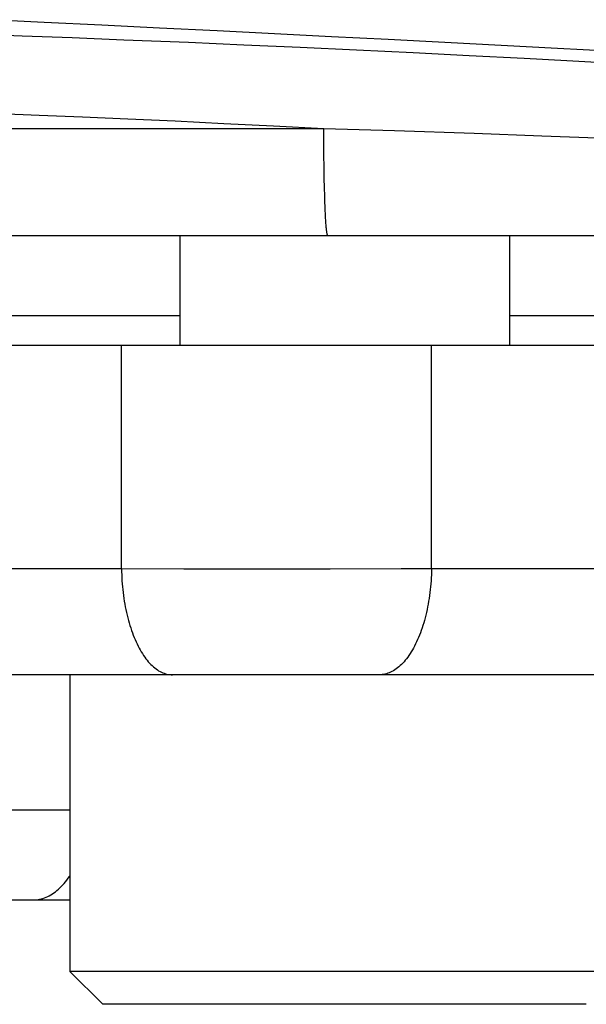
# Model space of a CAD drawing. Header units: millimetres. Extents: x 2060 to 2634, y 1467 to 1764.
# Tile 21 of 64: x 2541.898 to 2542.29, y 1576.728 to 1577.409. Entities that reach past the tile are written whole.
import ezdxf

# ---------------------------------------------------------------- set-up
doc = ezdxf.new("R2010")
doc.units = ezdxf.units.MM

msp = doc.modelspace()

# ---------------------------------------------------------------- linework, layer by layer
at = {"linetype": 'Continuous'}
for p, q in [((2541.91526, 1577.40748), (2541.87516, 1577.40939)), ((2541.95525, 1577.40554), (2541.91526, 1577.40748)), ((2541.99512, 1577.40358), (2541.95525, 1577.40554)), ((2541.86755, 1577.39937), (2541.90013, 1577.39824)), ((2542.03487, 1577.4016), (2541.99512, 1577.40358)), ((2542.07449, 1577.39961), (2542.03487, 1577.4016)), ((2542.11396, 1577.3976), (2542.07449, 1577.39961)), ((2541.90013, 1577.39824), (2541.93452, 1577.39697)), ((2541.93452, 1577.39697), (2541.97045, 1577.39557)), ((2541.97045, 1577.39557), (2542.01517, 1577.39373)), ((2542.01517, 1577.39373), (2542.0534, 1577.39209)), ((2542.0534, 1577.39209), (2542.09222, 1577.39035)), ((2542.15328, 1577.39558), (2542.11396, 1577.3976)), ((2542.19244, 1577.39356), (2542.15328, 1577.39558)), ((2542.23142, 1577.39152), (2542.19244, 1577.39356)), ((2542.09222, 1577.39035), (2542.13132, 1577.38853)), ((2542.13132, 1577.38853), (2542.17038, 1577.38664)), ((2542.17038, 1577.38664), (2542.20912, 1577.38469)), ((2542.27023, 1577.38948), (2542.23142, 1577.39152)), ((2542.3473, 1577.38538), (2542.27023, 1577.38948)), ((2542.20912, 1577.38469), (2542.24716, 1577.38269)), ((2542.24716, 1577.38269), (2542.27689, 1577.38108)), ((2542.27689, 1577.38108), (2542.30585, 1577.37945)), ((2541.88364, 1577.3445), (2541.9118, 1577.34342)), ((2541.9118, 1577.34342), (2541.94173, 1577.34218)), ((2541.94173, 1577.34218), (2541.97316, 1577.34081)), ((2541.97316, 1577.34081), (2542.00585, 1577.3393)), ((2542.00585, 1577.3393), (2542.03949, 1577.33768)), ((2542.03949, 1577.33768), (2542.07384, 1577.33596)), ((2541.83828, 1577.33414), (2542.10863, 1577.33414)), ((2542.07384, 1577.33596), (2542.10863, 1577.33414)), ((2542.10863, 1577.33414), (2542.15752, 1577.33261)), ((2542.10867, 1577.32371), (2542.10863, 1577.33414)), ((2542.15752, 1577.33261), (2542.2127, 1577.33077)), ((2542.2127, 1577.33077), (2542.25942, 1577.32912)), ((2542.10873, 1577.31553), (2542.10867, 1577.32371)), ((2542.25942, 1577.32912), (2542.29772, 1577.32769)), ((2542.10884, 1577.3076), (2542.10873, 1577.31553)), ((2542.10897, 1577.30002), (2542.10884, 1577.3076)), ((2542.10914, 1577.29288), (2542.10897, 1577.30002)), ((2542.10928, 1577.28786), (2542.10914, 1577.29288)), ((2542.10944, 1577.28317), (2542.10928, 1577.28786)), ((2542.10955, 1577.28025), (2542.10944, 1577.28317)), ((2542.10967, 1577.27749), (2542.10955, 1577.28025)), ((2542.1098, 1577.27491), (2542.10967, 1577.27749)), ((2542.10993, 1577.27252), (2542.1098, 1577.27491)), ((2542.11006, 1577.27033), (2542.10993, 1577.27252)), ((2542.11013, 1577.2693), (2542.11006, 1577.27033)), ((2542.1102, 1577.26833), (2542.11013, 1577.2693)), ((2542.11027, 1577.26741), (2542.1102, 1577.26833)), ((2542.11034, 1577.26654), (2542.11027, 1577.26741)), ((2542.11042, 1577.26572), (2542.11034, 1577.26654)), ((2542.11049, 1577.26496), (2542.11042, 1577.26572)), ((2542.11057, 1577.26425), (2542.11049, 1577.26496)), ((2542.11064, 1577.2636), (2542.11057, 1577.26425)), ((2542.11072, 1577.263), (2542.11064, 1577.2636)), ((2542.11079, 1577.26246), (2542.11072, 1577.263)), ((2542.11087, 1577.26197), (2542.11079, 1577.26246)), ((2541.73626, 1577.26013), (2542.78937, 1577.26013)), ((2542.00904, 1577.26013), (2542.00904, 1577.18413)), ((2542.11095, 1577.26154), (2542.11087, 1577.26197)), ((2542.11103, 1577.26117), (2542.11095, 1577.26154)), ((2542.1111, 1577.26085), (2542.11103, 1577.26117)), ((2542.11118, 1577.26059), (2542.1111, 1577.26085)), ((2542.11126, 1577.26039), (2542.11118, 1577.26059)), ((2542.11134, 1577.26024), (2542.11126, 1577.26039)), ((2542.11142, 1577.26016), (2542.11134, 1577.26024)), ((2542.1115, 1577.26013), (2542.11142, 1577.26016)), ((2542.23704, 1577.26013), (2542.23704, 1577.18413)), ((2541.43635, 1577.20462), (2542.00904, 1577.20462)), ((2542.23704, 1577.20462), (2542.87311, 1577.20462)), ((2538.9112, 1577.18413), (2543.70004, 1577.18413)), ((2541.96875, 1577.02947), (2541.96879, 1577.18413)), ((2542.18321, 1577.02947), (2542.18309, 1577.18413)), ((2541.96875, 1577.02947), (2541.69526, 1577.02947)), ((2542.01183, 1577.02924), (2541.96875, 1577.02947)), ((2541.96875, 1577.02947), (2541.9688, 1577.02739)), ((2541.9688, 1577.02739), (2541.96887, 1577.02531)), ((2541.96887, 1577.02531), (2541.96897, 1577.02324)), ((2542.0622, 1577.02913), (2542.01183, 1577.02924)), ((2542.11318, 1577.02916), (2542.0622, 1577.02913)), ((2542.16226, 1577.02934), (2542.11318, 1577.02916)), ((2542.18321, 1577.02947), (2542.16226, 1577.02934)), ((2542.18309, 1577.02531), (2542.18298, 1577.02324)), ((2542.18316, 1577.02739), (2542.18309, 1577.02531)), ((2542.18321, 1577.02947), (2542.18316, 1577.02739)), ((2542.6093, 1577.02947), (2542.18321, 1577.02947)), ((2541.96897, 1577.02324), (2541.9691, 1577.02117)), ((2541.9691, 1577.02117), (2541.96925, 1577.01912)), ((2541.96925, 1577.01912), (2541.96943, 1577.01707)), ((2541.96943, 1577.01707), (2541.96963, 1577.01503)), ((2542.18252, 1577.01707), (2542.1823, 1577.01503)), ((2542.1827, 1577.01912), (2542.18252, 1577.01707)), ((2542.18286, 1577.02117), (2542.1827, 1577.01912)), ((2542.18298, 1577.02324), (2542.18286, 1577.02117)), ((2541.96963, 1577.01503), (2541.96986, 1577.01301)), ((2541.96986, 1577.01301), (2541.97012, 1577.011)), ((2541.97012, 1577.011), (2541.9704, 1577.009)), ((2542.1818, 1577.011), (2542.18152, 1577.009)), ((2542.18207, 1577.01301), (2542.1818, 1577.011)), ((2542.1823, 1577.01503), (2542.18207, 1577.01301)), ((2541.9704, 1577.009), (2541.97071, 1577.00703)), ((2541.97071, 1577.00703), (2541.97104, 1577.00507)), ((2541.97104, 1577.00507), (2541.9714, 1577.00313)), ((2542.18086, 1577.00507), (2542.18049, 1577.00313)), ((2542.1812, 1577.00703), (2542.18086, 1577.00507)), ((2542.18152, 1577.009), (2542.1812, 1577.00703)), ((2541.9714, 1577.00313), (2541.97178, 1577.00122)), ((2541.97178, 1577.00122), (2541.97219, 1576.99932)), ((2541.97219, 1576.99932), (2541.97262, 1576.99746)), ((2541.97262, 1576.99746), (2541.97307, 1576.99561)), ((2542.17924, 1576.99746), (2542.17878, 1576.99561)), ((2542.17968, 1576.99932), (2542.17924, 1576.99746)), ((2542.1801, 1577.00122), (2542.17968, 1576.99932)), ((2542.18049, 1577.00313), (2542.1801, 1577.00122)), ((2541.97307, 1576.99561), (2541.97355, 1576.9938)), ((2541.97355, 1576.9938), (2541.97404, 1576.99201)), ((2541.97404, 1576.99201), (2541.97457, 1576.99026)), ((2541.97457, 1576.99026), (2541.97511, 1576.98854)), ((2542.17724, 1576.99026), (2542.17668, 1576.98854)), ((2542.17778, 1576.99201), (2542.17724, 1576.99026)), ((2542.17829, 1576.9938), (2542.17778, 1576.99201)), ((2542.17878, 1576.99561), (2542.17829, 1576.9938)), ((2541.97511, 1576.98854), (2541.97568, 1576.98684)), ((2541.97568, 1576.98684), (2541.97626, 1576.98519)), ((2541.97626, 1576.98519), (2541.97687, 1576.98357)), ((2541.97687, 1576.98357), (2541.9775, 1576.98198)), ((2542.17487, 1576.98357), (2542.17423, 1576.98198)), ((2542.1755, 1576.98519), (2542.17487, 1576.98357)), ((2542.1761, 1576.98684), (2542.1755, 1576.98519)), ((2542.17668, 1576.98854), (2542.1761, 1576.98684)), ((2541.9775, 1576.98198), (2541.97815, 1576.98043)), ((2541.97815, 1576.98043), (2541.97882, 1576.97893)), ((2541.97882, 1576.97893), (2541.97951, 1576.97746)), ((2541.97951, 1576.97746), (2541.98021, 1576.97603)), ((2542.17217, 1576.97746), (2542.17145, 1576.97603)), ((2542.17287, 1576.97893), (2542.17217, 1576.97746)), ((2542.17356, 1576.98043), (2542.17287, 1576.97893)), ((2542.17423, 1576.98198), (2542.17356, 1576.98043)), ((2541.98021, 1576.97603), (2541.98093, 1576.97464)), ((2541.98093, 1576.97464), (2541.98168, 1576.9733)), ((2541.98168, 1576.9733), (2541.98243, 1576.97201)), ((2541.98243, 1576.97201), (2541.98321, 1576.97075)), ((2541.98321, 1576.97075), (2541.984, 1576.96955)), ((2541.984, 1576.96955), (2541.9848, 1576.96839)), ((2542.16756, 1576.96955), (2542.16673, 1576.96839)), ((2542.16837, 1576.97075), (2542.16756, 1576.96955)), ((2542.16916, 1576.97201), (2542.16837, 1576.97075)), ((2542.16994, 1576.9733), (2542.16916, 1576.97201)), ((2542.1707, 1576.97464), (2542.16994, 1576.9733)), ((2542.17145, 1576.97603), (2542.1707, 1576.97464)), ((2541.9848, 1576.96839), (2541.98562, 1576.96728)), ((2541.98562, 1576.96728), (2541.98645, 1576.96621)), ((2541.98645, 1576.96621), (2541.9873, 1576.9652)), ((2541.9873, 1576.9652), (2541.98816, 1576.96424)), ((2541.98816, 1576.96424), (2541.98903, 1576.96333)), ((2541.98903, 1576.96333), (2541.98991, 1576.96247)), ((2542.16239, 1576.96333), (2542.16149, 1576.96247)), ((2542.16329, 1576.96424), (2542.16239, 1576.96333)), ((2542.16417, 1576.9652), (2542.16329, 1576.96424)), ((2542.16504, 1576.96621), (2542.16417, 1576.9652)), ((2542.16589, 1576.96728), (2542.16504, 1576.96621)), ((2542.16673, 1576.96839), (2542.16589, 1576.96728)), ((2542.62669, 1576.95613), (2541.73053, 1576.95613)), ((2541.93304, 1576.95613), (2541.93304, 1576.75093)), ((2541.98991, 1576.96247), (2541.9908, 1576.96166)), ((2541.9908, 1576.96166), (2541.9917, 1576.96091)), ((2541.9917, 1576.96091), (2541.99262, 1576.96021)), ((2541.99262, 1576.96021), (2541.99354, 1576.95956)), ((2541.99354, 1576.95956), (2541.99446, 1576.95897)), ((2541.99446, 1576.95897), (2541.9954, 1576.95843)), ((2541.9954, 1576.95843), (2541.99634, 1576.95795)), ((2541.99634, 1576.95795), (2541.99729, 1576.95752)), ((2541.99729, 1576.95752), (2541.99824, 1576.95715)), ((2541.99824, 1576.95715), (2541.9992, 1576.95684)), ((2541.9992, 1576.95684), (2542.00016, 1576.95658)), ((2542.00016, 1576.95658), (2542.00112, 1576.95638)), ((2542.00112, 1576.95638), (2542.00209, 1576.95624)), ((2542.00209, 1576.95624), (2542.00306, 1576.95616)), ((2542.00306, 1576.95616), (2542.00402, 1576.95613)), ((2542.14799, 1576.95616), (2542.147, 1576.95613)), ((2542.14898, 1576.95624), (2542.14799, 1576.95616)), ((2542.14998, 1576.95638), (2542.14898, 1576.95624)), ((2542.15097, 1576.95658), (2542.14998, 1576.95638)), ((2542.15195, 1576.95684), (2542.15097, 1576.95658)), ((2542.15293, 1576.95715), (2542.15195, 1576.95684)), ((2542.15391, 1576.95752), (2542.15293, 1576.95715)), ((2542.15489, 1576.95795), (2542.15391, 1576.95752)), ((2542.15585, 1576.95843), (2542.15489, 1576.95795)), ((2542.15681, 1576.95897), (2542.15585, 1576.95843)), ((2542.15777, 1576.95956), (2542.15681, 1576.95897)), ((2542.15871, 1576.96021), (2542.15777, 1576.95956)), ((2542.15965, 1576.96091), (2542.15871, 1576.96021)), ((2542.16057, 1576.96166), (2542.15965, 1576.96091)), ((2542.16149, 1576.96247), (2542.16057, 1576.96166)), ((2541.40627, 1576.86265), (2541.93304, 1576.86265)), ((2541.92908, 1576.81177), (2541.93003, 1576.81291)), ((2541.93003, 1576.81291), (2541.93097, 1576.8141)), ((2541.93097, 1576.8141), (2541.93189, 1576.81534)), ((2541.93189, 1576.81534), (2541.93278, 1576.81662)), ((2541.93278, 1576.81662), (2541.93304, 1576.81702)), ((2541.922, 1576.80524), (2541.92305, 1576.80601)), ((2541.92305, 1576.80601), (2541.92409, 1576.80684)), ((2541.92409, 1576.80684), (2541.92512, 1576.80772)), ((2541.92512, 1576.80772), (2541.92613, 1576.80866)), ((2541.92613, 1576.80866), (2541.92713, 1576.80964)), ((2541.92713, 1576.80964), (2541.92811, 1576.81068)), ((2541.92811, 1576.81068), (2541.92908, 1576.81177)), ((2538.8978, 1576.80033), (2541.93304, 1576.80033)), ((2541.90762, 1576.80033), (2541.90875, 1576.80036)), ((2541.90875, 1576.80036), (2541.90988, 1576.80044)), ((2541.90988, 1576.80044), (2541.91101, 1576.80059)), ((2541.91101, 1576.80059), (2541.91213, 1576.8008)), ((2541.91213, 1576.8008), (2541.91325, 1576.80106)), ((2541.91325, 1576.80106), (2541.91437, 1576.80138)), ((2541.91437, 1576.80138), (2541.91548, 1576.80176)), ((2541.91548, 1576.80176), (2541.91659, 1576.8022)), ((2541.91659, 1576.8022), (2541.91769, 1576.80269)), ((2541.91769, 1576.80269), (2541.91878, 1576.80324)), ((2541.91878, 1576.80324), (2541.91986, 1576.80385)), ((2541.91986, 1576.80385), (2541.92094, 1576.80452)), ((2541.92094, 1576.80452), (2541.922, 1576.80524)), ((2542.31304, 1576.75093), (2541.93304, 1576.75093)), ((2541.93304, 1576.75093), (2541.95584, 1576.72813)), ((2542.29024, 1576.72813), (2541.95584, 1576.72813))]:
    msp.add_line(p, q, dxfattribs=at)

doc.saveas('drawing.dxf')
